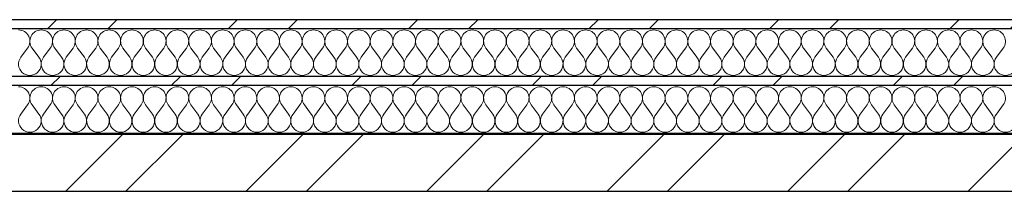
# Model space of a CAD drawing. Header units: millimetres. Extents: x 14199 to 94954, y 30513 to 87642.
# Tile 7 of 72: x 18101 to 18969, y 33627 to 33778. Entities that reach past the tile are written whole.
import ezdxf

# ---------------------------------------------------------------- set-up
doc = ezdxf.new("R2010")
doc.units = ezdxf.units.MM
doc.header["$MEASUREMENT"] = 0
doc.linetypes.add('Axe_long_OD', pattern=[16800, 10000, -3000, 800, -3000])
doc.linetypes.add('Wipeout_Contour', pattern=[1000, 0, -1000])
doc.layers.add('Métal _ Bardage.Charp_Couv_Bard_Métal', color=7, linetype='Continuous')
doc.layers.add('Nouveau_2D - Divers - Axes.2D_3D', color=7, linetype='Continuous')
pattern_1 = [(45, (0, 0), (-79.5495, 79.5495), []), (45, (-26.52, 26.52), (-79.5495, 79.5495), [])]

# ---------------------------------------------------------------- blocks, each defined once
blk = doc.blocks.new('*X232')
at = {"layer": 'Métal _ Bardage.Charp_Couv_Bard_Métal', "color": 2, "linetype": 'Continuous', "lineweight": 15, "true_color": 0xfee600}
for p, q in [((18102, 33745.282724), (18108, 33753.282724)), ((18118, 33745.282724), (18112, 33753.282724)), ((18122, 33745.282724), (18128, 33753.282724)), ((18138, 33745.282724), (18132, 33753.282724)), ((18142, 33745.282724), (18148, 33753.282724)), ((18158, 33745.282724), (18152, 33753.282724)), ((18162, 33745.282724), (18168, 33753.282724)), ((18178, 33745.282724), (18172, 33753.282724)), ((18182, 33745.282724), (18188, 33753.282724)), ((18198, 33745.282724), (18192, 33753.282724)), ((18202, 33745.282724), (18208, 33753.282724)), ((18218, 33745.282724), (18212, 33753.282724)), ((18222, 33745.282724), (18228, 33753.282724)), ((18238, 33745.282724), (18232, 33753.282724)), ((18242, 33745.282724), (18248, 33753.282724)), ((18258, 33745.282724), (18252, 33753.282724)), ((18262, 33745.282724), (18268, 33753.282724)), ((18278, 33745.282724), (18272, 33753.282724)), ((18282, 33745.282724), (18288, 33753.282724)), ((18298, 33745.282724), (18292, 33753.282724)), ((18302, 33745.282724), (18308, 33753.282724)), ((18318, 33745.282724), (18312, 33753.282724)), ((18322, 33745.282724), (18328, 33753.282724)), ((18338, 33745.282724), (18332, 33753.282724)), ((18342, 33745.282724), (18348, 33753.282724)), ((18358, 33745.282724), (18352, 33753.282724)), ((18362, 33745.282724), (18368, 33753.282724)), ((18378, 33745.282724), (18372, 33753.282724)), ((18382, 33745.282724), (18388, 33753.282724)), ((18398, 33745.282724), (18392, 33753.282724)), ((18402, 33745.282724), (18408, 33753.282724)), ((18418, 33745.282724), (18412, 33753.282724)), ((18422, 33745.282724), (18428, 33753.282724)), ((18438, 33745.282724), (18432, 33753.282724)), ((18442, 33745.282724), (18448, 33753.282724)), ((18458, 33745.282724), (18452, 33753.282724)), ((18462, 33745.282724), (18468, 33753.282724)), ((18478, 33745.282724), (18472, 33753.282724)), ((18482, 33745.282724), (18488, 33753.282724)), ((18498, 33745.282724), (18492, 33753.282724)), ((18502, 33745.282724), (18508, 33753.282724)), ((18518, 33745.282724), (18512, 33753.282724)), ((18522, 33745.282724), (18528, 33753.282724)), ((18538, 33745.282724), (18532, 33753.282724)), ((18542, 33745.282724), (18548, 33753.282724)), ((18558, 33745.282724), (18552, 33753.282724)), ((18562, 33745.282724), (18568, 33753.282724)), ((18578, 33745.282724), (18572, 33753.282724)), ((18582, 33745.282724), (18588, 33753.282724)), ((18598, 33745.282724), (18592, 33753.282724)), ((18602, 33745.282724), (18608, 33753.282724)), ((18618, 33745.282724), (18612, 33753.282724)), ((18622, 33745.282724), (18628, 33753.282724)), ((18638, 33745.282724), (18632, 33753.282724)), ((18642, 33745.282724), (18648, 33753.282724)), ((18658, 33745.282724), (18652, 33753.282724)), ((18662, 33745.282724), (18668, 33753.282724)), ((18678, 33745.282724), (18672, 33753.282724)), ((18682, 33745.282724), (18688, 33753.282724)), ((18698, 33745.282724), (18692, 33753.282724)), ((18702, 33745.282724), (18708, 33753.282724)), ((18718, 33745.282724), (18712, 33753.282724)), ((18722, 33745.282724), (18728, 33753.282724)), ((18738, 33745.282724), (18732, 33753.282724)), ((18742, 33745.282724), (18748, 33753.282724)), ((18758, 33745.282724), (18752, 33753.282724)), ((18762, 33745.282724), (18768, 33753.282724)), ((18778, 33745.282724), (18772, 33753.282724)), ((18782, 33745.282724), (18788, 33753.282724)), ((18798, 33745.282724), (18792, 33753.282724)), ((18802, 33745.282724), (18808, 33753.282724)), ((18818, 33745.282724), (18812, 33753.282724)), ((18822, 33745.282724), (18828, 33753.282724)), ((18838, 33745.282724), (18832, 33753.282724)), ((18842, 33745.282724), (18848, 33753.282724)), ((18858, 33745.282724), (18852, 33753.282724)), ((18862, 33745.282724), (18868, 33753.282724)), ((18878, 33745.282724), (18872, 33753.282724)), ((18882, 33745.282724), (18888, 33753.282724)), ((18898, 33745.282724), (18892, 33753.282724)), ((18902, 33745.282724), (18908, 33753.282724)), ((18918, 33745.282724), (18912, 33753.282724)), ((18922, 33745.282724), (18928, 33753.282724)), ((18938, 33745.282724), (18932, 33753.282724)), ((18942, 33745.282724), (18948, 33753.282724)), ((18958, 33745.282724), (18952, 33753.282724)), ((18962, 33745.282724), (18968, 33753.282724))]:
    blk.add_line(p, q, dxfattribs=at)
for centre, start, end in [((18100, 33759.282724), 323.130102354, 90), ((18120, 33759.282724), 90, 216.869897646), ((18120, 33759.282724), 323.130102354, 90), ((18140, 33759.282724), 90, 216.869897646), ((18140, 33759.282724), 323.130102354, 90), ((18160, 33759.282724), 90, 216.869897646), ((18160, 33759.282724), 323.130102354, 90), ((18180, 33759.282724), 90, 216.869897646), ((18180, 33759.282724), 323.130102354, 90), ((18200, 33759.282724), 90, 216.869897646), ((18200, 33759.282724), 323.130102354, 90), ((18220, 33759.282724), 90, 216.869897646), ((18220, 33759.282724), 323.130102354, 90), ((18240, 33759.282724), 90, 216.869897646), ((18240, 33759.282724), 323.130102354, 90), ((18260, 33759.282724), 90, 216.869897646), ((18260, 33759.282724), 323.130102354, 90), ((18280, 33759.282724), 90, 216.869897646), ((18280, 33759.282724), 323.130102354, 90), ((18300, 33759.282724), 90, 216.869897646), ((18300, 33759.282724), 323.130102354, 90), ((18320, 33759.282724), 90, 216.869897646), ((18320, 33759.282724), 323.130102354, 90), ((18340, 33759.282724), 90, 216.869897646), ((18340, 33759.282724), 323.130102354, 90), ((18360, 33759.282724), 90, 216.869897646), ((18360, 33759.282724), 323.130102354, 90), ((18380, 33759.282724), 90, 216.869897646), ((18380, 33759.282724), 323.130102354, 90), ((18400, 33759.282724), 90, 216.869897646), ((18400, 33759.282724), 323.130102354, 90), ((18420, 33759.282724), 90, 216.869897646), ((18420, 33759.282724), 323.130102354, 90), ((18440, 33759.282724), 90, 216.869897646), ((18440, 33759.282724), 323.130102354, 90), ((18460, 33759.282724), 90, 216.869897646), ((18460, 33759.282724), 323.130102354, 90), ((18480, 33759.282724), 90, 216.869897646), ((18480, 33759.282724), 323.130102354, 90), ((18500, 33759.282724), 90, 216.869897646), ((18500, 33759.282724), 323.130102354, 90), ((18520, 33759.282724), 90, 216.869897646), ((18520, 33759.282724), 323.130102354, 90), ((18540, 33759.282724), 90, 216.869897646), ((18540, 33759.282724), 323.130102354, 90), ((18560, 33759.282724), 90, 216.869897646), ((18560, 33759.282724), 323.130102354, 90), ((18580, 33759.282724), 90, 216.869897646), ((18580, 33759.282724), 323.130102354, 90), ((18600, 33759.282724), 90, 216.869897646), ((18600, 33759.282724), 323.130102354, 90), ((18620, 33759.282724), 90, 216.869897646), ((18620, 33759.282724), 323.130102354, 90), ((18640, 33759.282724), 90, 216.869897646), ((18640, 33759.282724), 323.130102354, 90), ((18660, 33759.282724), 90, 216.869897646), ((18660, 33759.282724), 323.130102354, 90), ((18680, 33759.282724), 90, 216.869897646), ((18680, 33759.282724), 323.130102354, 90), ((18700, 33759.282724), 90, 216.869897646), ((18700, 33759.282724), 323.130102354, 90), ((18720, 33759.282724), 90, 216.869897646), ((18720, 33759.282724), 323.130102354, 90), ((18740, 33759.282724), 90, 216.869897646), ((18740, 33759.282724), 323.130102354, 90), ((18760, 33759.282724), 90, 216.869897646), ((18760, 33759.282724), 323.130102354, 90), ((18780, 33759.282724), 90, 216.869897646), ((18780, 33759.282724), 323.130102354, 90), ((18800, 33759.282724), 90, 216.869897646), ((18800, 33759.282724), 323.130102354, 90), ((18820, 33759.282724), 90, 216.869897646), ((18820, 33759.282724), 323.130102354, 90), ((18840, 33759.282724), 90, 216.869897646), ((18840, 33759.282724), 323.130102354, 90), ((18860, 33759.282724), 90, 216.869897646), ((18860, 33759.282724), 323.130102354, 90), ((18880, 33759.282724), 90, 216.869897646), ((18880, 33759.282724), 323.130102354, 90), ((18900, 33759.282724), 90, 216.869897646), ((18900, 33759.282724), 323.130102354, 90), ((18920, 33759.282724), 90, 216.869897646), ((18920, 33759.282724), 323.130102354, 90), ((18940, 33759.282724), 90, 216.869897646), ((18940, 33759.282724), 323.130102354, 90), ((18960, 33759.282724), 90, 216.869897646), ((18960, 33759.282724), 323.130102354, 90), ((18110, 33739.282724), 143.130102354, 36.869897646), ((18130, 33739.282724), 143.130102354, 36.869897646), ((18150, 33739.282724), 143.130102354, 36.869897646), ((18170, 33739.282724), 143.130102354, 36.869897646), ((18190, 33739.282724), 143.130102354, 36.869897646), ((18210, 33739.282724), 143.130102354, 36.869897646), ((18230, 33739.282724), 143.130102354, 36.869897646), ((18250, 33739.282724), 143.130102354, 36.869897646), ((18270, 33739.282724), 143.130102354, 36.869897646), ((18290, 33739.282724), 143.130102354, 36.869897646), ((18310, 33739.282724), 143.130102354, 36.869897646), ((18330, 33739.282724), 143.130102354, 36.869897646), ((18350, 33739.282724), 143.130102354, 36.869897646), ((18370, 33739.282724), 143.130102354, 36.869897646), ((18390, 33739.282724), 143.130102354, 36.869897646), ((18410, 33739.282724), 143.130102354, 36.869897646), ((18430, 33739.282724), 143.130102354, 36.869897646), ((18450, 33739.282724), 143.130102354, 36.869897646), ((18470, 33739.282724), 143.130102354, 36.869897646), ((18490, 33739.282724), 143.130102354, 36.869897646), ((18510, 33739.282724), 143.130102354, 36.869897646), ((18530, 33739.282724), 143.130102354, 36.869897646), ((18550, 33739.282724), 143.130102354, 36.869897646), ((18570, 33739.282724), 143.130102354, 36.869897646), ((18590, 33739.282724), 143.130102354, 36.869897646), ((18610, 33739.282724), 143.130102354, 36.869897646), ((18630, 33739.282724), 143.130102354, 36.869897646), ((18650, 33739.282724), 143.130102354, 36.869897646), ((18670, 33739.282724), 143.130102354, 36.869897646), ((18690, 33739.282724), 143.130102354, 36.869897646), ((18710, 33739.282724), 143.130102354, 36.869897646), ((18730, 33739.282724), 143.130102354, 36.869897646), ((18750, 33739.282724), 143.130102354, 36.869897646), ((18770, 33739.282724), 143.130102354, 36.869897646), ((18790, 33739.282724), 143.130102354, 36.869897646), ((18810, 33739.282724), 143.130102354, 36.869897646), ((18830, 33739.282724), 143.130102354, 36.869897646), ((18850, 33739.282724), 143.130102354, 36.869897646), ((18870, 33739.282724), 143.130102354, 36.869897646), ((18890, 33739.282724), 143.130102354, 36.869897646), ((18910, 33739.282724), 143.130102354, 36.869897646), ((18930, 33739.282724), 143.130102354, 36.869897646), ((18950, 33739.282724), 143.130102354, 36.869897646), ((18970, 33739.282724), 143.130102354, 36.869897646)]:
    blk.add_arc(centre, 10, start, end, dxfattribs=at)
blk = doc.blocks.new('*X239')
at = {"layer": 'Métal _ Bardage.Charp_Couv_Bard_Métal', "color": 2, "linetype": 'Continuous', "lineweight": 15, "true_color": 0xfee600}
for p, q in [((18102, 33695.282724), (18108, 33703.282724)), ((18118, 33695.282724), (18112, 33703.282724)), ((18122, 33695.282724), (18128, 33703.282724)), ((18138, 33695.282724), (18132, 33703.282724)), ((18142, 33695.282724), (18148, 33703.282724)), ((18158, 33695.282724), (18152, 33703.282724)), ((18162, 33695.282724), (18168, 33703.282724)), ((18178, 33695.282724), (18172, 33703.282724)), ((18182, 33695.282724), (18188, 33703.282724)), ((18198, 33695.282724), (18192, 33703.282724)), ((18202, 33695.282724), (18208, 33703.282724)), ((18218, 33695.282724), (18212, 33703.282724)), ((18222, 33695.282724), (18228, 33703.282724)), ((18238, 33695.282724), (18232, 33703.282724)), ((18242, 33695.282724), (18248, 33703.282724)), ((18258, 33695.282724), (18252, 33703.282724)), ((18262, 33695.282724), (18268, 33703.282724)), ((18278, 33695.282724), (18272, 33703.282724)), ((18282, 33695.282724), (18288, 33703.282724)), ((18298, 33695.282724), (18292, 33703.282724)), ((18302, 33695.282724), (18308, 33703.282724)), ((18318, 33695.282724), (18312, 33703.282724)), ((18322, 33695.282724), (18328, 33703.282724)), ((18338, 33695.282724), (18332, 33703.282724)), ((18342, 33695.282724), (18348, 33703.282724)), ((18358, 33695.282724), (18352, 33703.282724)), ((18362, 33695.282724), (18368, 33703.282724)), ((18378, 33695.282724), (18372, 33703.282724)), ((18382, 33695.282724), (18388, 33703.282724)), ((18398, 33695.282724), (18392, 33703.282724)), ((18402, 33695.282724), (18408, 33703.282724)), ((18418, 33695.282724), (18412, 33703.282724)), ((18422, 33695.282724), (18428, 33703.282724)), ((18438, 33695.282724), (18432, 33703.282724)), ((18442, 33695.282724), (18448, 33703.282724)), ((18458, 33695.282724), (18452, 33703.282724)), ((18462, 33695.282724), (18468, 33703.282724)), ((18478, 33695.282724), (18472, 33703.282724)), ((18482, 33695.282724), (18488, 33703.282724)), ((18498, 33695.282724), (18492, 33703.282724)), ((18502, 33695.282724), (18508, 33703.282724)), ((18518, 33695.282724), (18512, 33703.282724)), ((18522, 33695.282724), (18528, 33703.282724)), ((18538, 33695.282724), (18532, 33703.282724)), ((18542, 33695.282724), (18548, 33703.282724)), ((18558, 33695.282724), (18552, 33703.282724)), ((18562, 33695.282724), (18568, 33703.282724)), ((18578, 33695.282724), (18572, 33703.282724)), ((18582, 33695.282724), (18588, 33703.282724)), ((18598, 33695.282724), (18592, 33703.282724)), ((18602, 33695.282724), (18608, 33703.282724)), ((18618, 33695.282724), (18612, 33703.282724)), ((18622, 33695.282724), (18628, 33703.282724)), ((18638, 33695.282724), (18632, 33703.282724)), ((18642, 33695.282724), (18648, 33703.282724)), ((18658, 33695.282724), (18652, 33703.282724)), ((18662, 33695.282724), (18668, 33703.282724)), ((18678, 33695.282724), (18672, 33703.282724)), ((18682, 33695.282724), (18688, 33703.282724)), ((18698, 33695.282724), (18692, 33703.282724)), ((18702, 33695.282724), (18708, 33703.282724)), ((18718, 33695.282724), (18712, 33703.282724)), ((18722, 33695.282724), (18728, 33703.282724)), ((18738, 33695.282724), (18732, 33703.282724)), ((18742, 33695.282724), (18748, 33703.282724)), ((18758, 33695.282724), (18752, 33703.282724)), ((18762, 33695.282724), (18768, 33703.282724)), ((18778, 33695.282724), (18772, 33703.282724)), ((18782, 33695.282724), (18788, 33703.282724)), ((18798, 33695.282724), (18792, 33703.282724)), ((18802, 33695.282724), (18808, 33703.282724)), ((18818, 33695.282724), (18812, 33703.282724)), ((18822, 33695.282724), (18828, 33703.282724)), ((18838, 33695.282724), (18832, 33703.282724)), ((18842, 33695.282724), (18848, 33703.282724)), ((18858, 33695.282724), (18852, 33703.282724)), ((18862, 33695.282724), (18868, 33703.282724)), ((18878, 33695.282724), (18872, 33703.282724)), ((18882, 33695.282724), (18888, 33703.282724)), ((18898, 33695.282724), (18892, 33703.282724)), ((18902, 33695.282724), (18908, 33703.282724)), ((18918, 33695.282724), (18912, 33703.282724)), ((18922, 33695.282724), (18928, 33703.282724)), ((18938, 33695.282724), (18932, 33703.282724)), ((18942, 33695.282724), (18948, 33703.282724)), ((18958, 33695.282724), (18952, 33703.282724)), ((18962, 33695.282724), (18968, 33703.282724))]:
    blk.add_line(p, q, dxfattribs=at)
for centre, start, end in [((18100, 33709.282724), 323.130102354, 90), ((18120, 33709.282724), 90, 216.869897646), ((18120, 33709.282724), 323.130102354, 90), ((18140, 33709.282724), 90, 216.869897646), ((18140, 33709.282724), 323.130102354, 90), ((18160, 33709.282724), 90, 216.869897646), ((18160, 33709.282724), 323.130102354, 90), ((18180, 33709.282724), 90, 216.869897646), ((18180, 33709.282724), 323.130102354, 90), ((18200, 33709.282724), 90, 216.869897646), ((18200, 33709.282724), 323.130102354, 90), ((18220, 33709.282724), 90, 216.869897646), ((18220, 33709.282724), 323.130102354, 90), ((18240, 33709.282724), 90, 216.869897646), ((18240, 33709.282724), 323.130102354, 90), ((18260, 33709.282724), 90, 216.869897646), ((18260, 33709.282724), 323.130102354, 90), ((18280, 33709.282724), 90, 216.869897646), ((18280, 33709.282724), 323.130102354, 90), ((18300, 33709.282724), 90, 216.869897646), ((18300, 33709.282724), 323.130102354, 90), ((18320, 33709.282724), 90, 216.869897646), ((18320, 33709.282724), 323.130102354, 90), ((18340, 33709.282724), 90, 216.869897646), ((18340, 33709.282724), 323.130102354, 90), ((18360, 33709.282724), 90, 216.869897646), ((18360, 33709.282724), 323.130102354, 90), ((18380, 33709.282724), 90, 216.869897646), ((18380, 33709.282724), 323.130102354, 90), ((18400, 33709.282724), 90, 216.869897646), ((18400, 33709.282724), 323.130102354, 90), ((18420, 33709.282724), 90, 216.869897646), ((18420, 33709.282724), 323.130102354, 90), ((18440, 33709.282724), 90, 216.869897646), ((18440, 33709.282724), 323.130102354, 90), ((18460, 33709.282724), 90, 216.869897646), ((18460, 33709.282724), 323.130102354, 90), ((18480, 33709.282724), 90, 216.869897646), ((18480, 33709.282724), 323.130102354, 90), ((18500, 33709.282724), 90, 216.869897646), ((18500, 33709.282724), 323.130102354, 90), ((18520, 33709.282724), 90, 216.869897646), ((18520, 33709.282724), 323.130102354, 90), ((18540, 33709.282724), 90, 216.869897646), ((18540, 33709.282724), 323.130102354, 90), ((18560, 33709.282724), 90, 216.869897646), ((18560, 33709.282724), 323.130102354, 90), ((18580, 33709.282724), 90, 216.869897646), ((18580, 33709.282724), 323.130102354, 90), ((18600, 33709.282724), 90, 216.869897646), ((18600, 33709.282724), 323.130102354, 90), ((18620, 33709.282724), 90, 216.869897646), ((18620, 33709.282724), 323.130102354, 90), ((18640, 33709.282724), 90, 216.869897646), ((18640, 33709.282724), 323.130102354, 90), ((18660, 33709.282724), 90, 216.869897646), ((18660, 33709.282724), 323.130102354, 90), ((18680, 33709.282724), 90, 216.869897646), ((18680, 33709.282724), 323.130102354, 90), ((18700, 33709.282724), 90, 216.869897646), ((18700, 33709.282724), 323.130102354, 90), ((18720, 33709.282724), 90, 216.869897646), ((18720, 33709.282724), 323.130102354, 90), ((18740, 33709.282724), 90, 216.869897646), ((18740, 33709.282724), 323.130102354, 90), ((18760, 33709.282724), 90, 216.869897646), ((18760, 33709.282724), 323.130102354, 90), ((18780, 33709.282724), 90, 216.869897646), ((18780, 33709.282724), 323.130102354, 90), ((18800, 33709.282724), 90, 216.869897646), ((18800, 33709.282724), 323.130102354, 90), ((18820, 33709.282724), 90, 216.869897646), ((18820, 33709.282724), 323.130102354, 90), ((18840, 33709.282724), 90, 216.869897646), ((18840, 33709.282724), 323.130102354, 90), ((18860, 33709.282724), 90, 216.869897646), ((18860, 33709.282724), 323.130102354, 90), ((18880, 33709.282724), 90, 216.869897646), ((18880, 33709.282724), 323.130102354, 90), ((18900, 33709.282724), 90, 216.869897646), ((18900, 33709.282724), 323.130102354, 90), ((18920, 33709.282724), 90, 216.869897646), ((18920, 33709.282724), 323.130102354, 90), ((18940, 33709.282724), 90, 216.869897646), ((18940, 33709.282724), 323.130102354, 90), ((18960, 33709.282724), 90, 216.869897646), ((18960, 33709.282724), 323.130102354, 90), ((18110, 33689.282724), 143.130102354, 36.869897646), ((18130, 33689.282724), 143.130102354, 36.869897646), ((18150, 33689.282724), 143.130102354, 36.869897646), ((18170, 33689.282724), 143.130102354, 36.869897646), ((18190, 33689.282724), 143.130102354, 36.869897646), ((18210, 33689.282724), 143.130102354, 36.869897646), ((18230, 33689.282724), 143.130102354, 36.869897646), ((18250, 33689.282724), 143.130102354, 36.869897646), ((18270, 33689.282724), 143.130102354, 36.869897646), ((18290, 33689.282724), 143.130102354, 36.869897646), ((18310, 33689.282724), 143.130102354, 36.869897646), ((18330, 33689.282724), 143.130102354, 36.869897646), ((18350, 33689.282724), 143.130102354, 36.869897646), ((18370, 33689.282724), 143.130102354, 36.869897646), ((18390, 33689.282724), 143.130102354, 36.869897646), ((18410, 33689.282724), 143.130102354, 36.869897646), ((18430, 33689.282724), 143.130102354, 36.869897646), ((18450, 33689.282724), 143.130102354, 36.869897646), ((18470, 33689.282724), 143.130102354, 36.869897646), ((18490, 33689.282724), 143.130102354, 36.869897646), ((18510, 33689.282724), 143.130102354, 36.869897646), ((18530, 33689.282724), 143.130102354, 36.869897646), ((18550, 33689.282724), 143.130102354, 36.869897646), ((18570, 33689.282724), 143.130102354, 36.869897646), ((18590, 33689.282724), 143.130102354, 36.869897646), ((18610, 33689.282724), 143.130102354, 36.869897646), ((18630, 33689.282724), 143.130102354, 36.869897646), ((18650, 33689.282724), 143.130102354, 36.869897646), ((18670, 33689.282724), 143.130102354, 36.869897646), ((18690, 33689.282724), 143.130102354, 36.869897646), ((18710, 33689.282724), 143.130102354, 36.869897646), ((18730, 33689.282724), 143.130102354, 36.869897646), ((18750, 33689.282724), 143.130102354, 36.869897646), ((18770, 33689.282724), 143.130102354, 36.869897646), ((18790, 33689.282724), 143.130102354, 36.869897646), ((18810, 33689.282724), 143.130102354, 36.869897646), ((18830, 33689.282724), 143.130102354, 36.869897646), ((18850, 33689.282724), 143.130102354, 36.869897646), ((18870, 33689.282724), 143.130102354, 36.869897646), ((18890, 33689.282724), 143.130102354, 36.869897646), ((18910, 33689.282724), 143.130102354, 36.869897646), ((18930, 33689.282724), 143.130102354, 36.869897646), ((18950, 33689.282724), 143.130102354, 36.869897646), ((18970, 33689.282724), 143.130102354, 36.869897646)]:
    blk.add_arc(centre, 10, start, end, dxfattribs=at)
blk = doc.blocks.new('*X246')
at = {"layer": 'Métal _ Bardage.Charp_Couv_Bard_Métal', "linetype": 'Continuous', "lineweight": 15, "true_color": 0xc1976c}
blk.add_hatch(color=33, dxfattribs=at).paths.add_polyline_path([(17380.35, 33678.28), (17380.35, 33677.28), (24135.35, 33677.28), (24135.35, 33678.28)])
blk = doc.blocks.new('Mur_4', base_point=(17480.35, 33778.28))
at = {"color": 254, "linetype": 'Wipeout_Contour', "lineweight": 0, "ltscale": 159082.802898}
blk.add_wipeout([(17480.35, 33778.28), (17480.35, 33770.28), (24135.35, 33770.28), (24135.35, 33778.28)], dxfattribs=at).dxf.layer = 'Métal _ Bardage.Charp_Couv_Bard_Métal'
at = {"layer": 'Métal _ Bardage.Charp_Couv_Bard_Métal', "linetype": 'Continuous', "lineweight": 15, "true_color": 0x2e45b3}
h = blk.add_hatch(dxfattribs=at)
h.set_pattern_fill('Acier', color=175, style=0, pattern_type=2)
h.set_pattern_definition(pattern_1)
h.paths.add_polyline_path([(17480.35, 33778.28), (17480.35, 33770.28), (24135.35, 33770.28), (24135.35, 33778.28)])
at = {"layer": 'Métal _ Bardage.Charp_Couv_Bard_Métal', "color": 7, "linetype": 'Continuous', "lineweight": 25, "flags": 128}
blk.add_lwpolyline([(23480.35, 33778.28), (17690.35, 33778.28)], dxfattribs=at)
at = {"color": 254, "linetype": 'Wipeout_Contour', "lineweight": 0, "ltscale": 158990.373812}
blk.add_wipeout([(17472.35, 33770.28), (17472.35, 33728.28), (24135.35, 33728.28), (24135.35, 33770.28)], dxfattribs=at).dxf.layer = 'Métal _ Bardage.Charp_Couv_Bard_Métal'
at = {"layer": 'Métal _ Bardage.Charp_Couv_Bard_Métal', "color": 7, "linetype": 'Continuous', "lineweight": 25}
blk.add_line((24135.35, 33770.28), (17472.35, 33770.28), dxfattribs=at)
at = {"layer": 'Métal _ Bardage.Charp_Couv_Bard_Métal', "color": 7, "lineweight": 40}
blk.add_blockref('*X232', (0, 0), dxfattribs=at)
at = {"color": 254, "linetype": 'Wipeout_Contour', "lineweight": 0, "ltscale": 158866.698334}
blk.add_wipeout([(17430.35, 33728.28), (17430.35, 33720.28), (24135.35, 33720.28), (24135.35, 33728.28)], dxfattribs=at).dxf.layer = 'Métal _ Bardage.Charp_Couv_Bard_Métal'
at = {"layer": 'Métal _ Bardage.Charp_Couv_Bard_Métal', "linetype": 'Continuous', "lineweight": 15, "true_color": 0x2e45b3}
h = blk.add_hatch(dxfattribs=at)
h.set_pattern_fill('Acier', color=175, style=0, pattern_type=2)
h.set_pattern_definition(pattern_1)
h.paths.add_polyline_path([(17430.35, 33728.28), (17430.35, 33720.28), (24135.35, 33720.28), (24135.35, 33728.28)])
at = {"layer": 'Métal _ Bardage.Charp_Couv_Bard_Métal', "color": 7, "linetype": 'Continuous', "lineweight": 25}
blk.add_line((24135.35, 33728.28), (17430.35, 33728.28), dxfattribs=at)
at = {"color": 254, "linetype": 'Wipeout_Contour', "lineweight": 0, "ltscale": 158774.285175}
blk.add_wipeout([(17422.35, 33720.28), (17422.35, 33678.28), (24135.35, 33678.28), (24135.35, 33720.28)], dxfattribs=at).dxf.layer = 'Métal _ Bardage.Charp_Couv_Bard_Métal'
at = {"layer": 'Métal _ Bardage.Charp_Couv_Bard_Métal', "color": 7, "linetype": 'Continuous', "lineweight": 25}
blk.add_line((24135.35, 33720.28), (17422.35, 33720.28), dxfattribs=at)
at = {"layer": 'Métal _ Bardage.Charp_Couv_Bard_Métal', "color": 7, "lineweight": 40}
blk.add_blockref('*X239', (0, 0), dxfattribs=at)
at = {"color": 254, "linetype": 'Wipeout_Contour', "lineweight": 0, "ltscale": 158662.569364}
blk.add_wipeout([(17380.35, 33678.28), (17380.35, 33677.28), (24135.35, 33677.28), (24135.35, 33678.28)], dxfattribs=at).dxf.layer = 'Métal _ Bardage.Charp_Couv_Bard_Métal'
at = {"layer": 'Métal _ Bardage.Charp_Couv_Bard_Métal', "color": 7, "lineweight": 40}
blk.add_blockref('*X246', (0, 0), dxfattribs=at)
at = {"color": 254, "linetype": 'Wipeout_Contour', "lineweight": 0, "ltscale": 158574.894314}
blk.add_wipeout([(17379.35, 33677.28), (17379.35, 33627.28), (24135.35, 33627.28), (24135.35, 33677.28)], dxfattribs=at).dxf.layer = 'Métal _ Bardage.Charp_Couv_Bard_Métal'
at = {"layer": 'Métal _ Bardage.Charp_Couv_Bard_Métal', "linetype": 'Continuous', "lineweight": 15, "true_color": 0x2e45b3}
h = blk.add_hatch(dxfattribs=at)
h.set_pattern_fill('Acier', color=175, style=0, pattern_type=2)
h.set_pattern_definition(pattern_1)
h.paths.add_polyline_path([(17379.35, 33677.28), (17379.35, 33627.28), (24135.35, 33627.28), (24135.35, 33677.28)])
at = {"layer": 'Métal _ Bardage.Charp_Couv_Bard_Métal', "color": 7, "linetype": 'Continuous', "lineweight": 25}
for p, q in [((24135.35, 33677.28), (17379.35, 33677.28)), ((24135.35, 33678.28), (17380.35, 33678.28))]:
    blk.add_line(p, q, dxfattribs=at)
at = {"layer": 'Métal _ Bardage.Charp_Couv_Bard_Métal', "color": 7, "linetype": 'Continuous', "lineweight": 25, "flags": 128}
blk.add_lwpolyline([(17329.35, 33627.28), (24135.35, 33627.28)], dxfattribs=at)
blk = doc.blocks.new('Marque grille standard[83]', base_point=(16329.35, 33778.28))
at = {"layer": 'Nouveau_2D - Divers - Axes.2D_3D', "color": 104, "linetype": 'Axe_long_OD', "lineweight": 15, "true_color": 0x029e21}
blk.add_line((17329.35, 33778.28), (88841.35, 33778.28), dxfattribs=at)

msp = doc.modelspace()

# ---------------------------------------------------------------- block references
at = {"layer": 'Métal _ Bardage.Charp_Couv_Bard_Métal', "color": 7, "lineweight": 40}
msp.add_blockref('Mur_4', (17480.35, 33778.28), dxfattribs=at)

# ---------------------------------------------------------------- next in the draw order: block references
at = {"layer": 'Nouveau_2D - Divers - Axes.2D_3D', "color": 8, "linetype": 'Continuous', "lineweight": 15}
msp.add_blockref('Marque grille standard[83]', (16329.35, 33778.28), dxfattribs=at)

doc.saveas('drawing.dxf')
